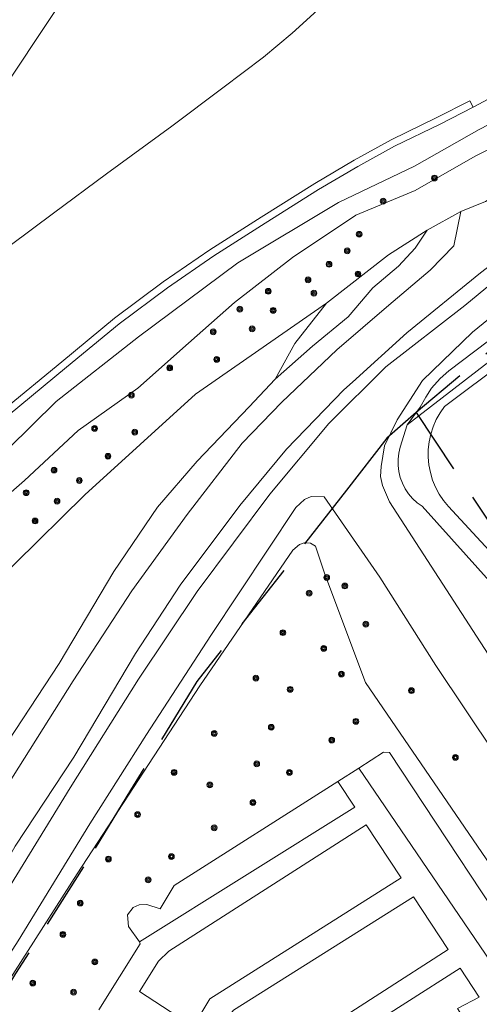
# Model space of a CAD drawing. Header units: metres. Extents: x 89872 to 94585, y 463299 to 469000.
# Tile 27 of 230: x 90966 to 91009, y 464363 to 464456. Entities that reach past the tile are written whole.
import ezdxf

# ---------------------------------------------------------------- set-up
doc = ezdxf.new("R2010")
doc.units = ezdxf.units.M
doc.linetypes.add('HIDDEN', pattern=[9.525, 6.35, -3.175])
doc.layers.get('0').update_dxf_attribs({"linetype": 'CONTINUOUS'})
for name, color, linetype, lineweight in [('B-WE-GR-BEPLANTING_CULTUUR-G', 251, 'CONTINUOUS', 13), ('B-WE-GR-BOOM-S', 251, 'CONTINUOUS', 13), ('B-WE-OG-TOPOGRAFIE_WATER-GV', 251, 'CONTINUOUS', 13), ('B-WE-VH-VERHARDING-GV', 251, 'CONTINUOUS', 13), ('Percelen', 10, 'HIDDEN', 25)]:
    doc.layers.add(name, color=color, linetype=linetype, lineweight=lineweight)

# ---------------------------------------------------------------- blocks, each defined once
blk = doc.blocks.new('Q_BOOM')
for radius in [0.27, 0.18, 0.09]:
    blk.add_circle((0, 0), radius)

msp = doc.modelspace()

# ---------------------------------------------------------------- linework, layer by layer
at = {"layer": 'B-WE-GR-BEPLANTING_CULTUUR-G'}
for p, q in [((91004.433, 464435.926), (91007.59, 464437.672)), ((91002.557, 464417.712), (91011.285, 464424.445)), ((90996.067, 464384.304), (90998.03, 464385.55))]:
    msp.add_line(p, q, dxfattribs=at)
for points in [[(90929.475, 464373.428), (90934.879, 464380.321), (90937.834, 464383.627), (90940.485, 464386.87), (90943.708, 464390.052), (90948.108, 464395.092), (90953.889, 464400.801), (90960.887, 464407.432), (90966.705, 464412.497), (90971.716, 464417.167), (90977.32, 464421.136), (90982.06, 464425.343), (90986.378, 464429.145), (90991.794, 464433.369), (90997.752, 464437.318), (91003.291, 464439.629), (91008.91, 464442.844), (91016.127, 464446.501), (91022.095, 464448.761), (91026.853, 464451.294), (91033.609, 464454.816), (91039.477, 464457.961), (91040.077, 464455.855)], [(91007.59, 464437.672), (91009.899, 464438.621), (91019.065, 464444.441), (91027.347, 464449.096), (91036.035, 464453.756), (91040.077, 464455.855)], [(91007.59, 464437.672), (91006.924, 464434.476), (91004.689, 464432.192), (91000.842, 464428.914), (90995.961, 464424.738), (90990.811, 464419.834), (90987.083, 464415.973), (90981.936, 464409.295), (90976.749, 464402.146), (90971.255, 464393.725), (90964.382, 464382.875), (90958.655, 464373.096), (90951.943, 464363.786)], [(91004.433, 464435.926), (91003.307, 464434.241), (91001.733, 464432.542), (90999.332, 464430.539), (90997.007, 464427.813), (90993.666, 464425.071), (90990.18, 464421.986)], [(90994.995, 464429.102), (91000.797, 464433.61), (91004.433, 464435.926)], [(90935.655, 464370.537), (90959.262, 464398.281), (90972.348, 464411.144), (90982.73, 464420.586), (90994.995, 464429.102)], [(90990.18, 464421.986), (90992.018, 464425.301), (90994.995, 464429.102)], [(90950.231, 464364.251), (90956.526, 464373.135), (90963.777, 464386.008), (90969.937, 464395.348), (90975.073, 464403.957), (90979.156, 464409.997), (90982.872, 464414.299), (90987.747, 464419.396), (90990.18, 464421.986)], [(91016.8, 464367.073), (90998.653, 464393.565), (90994.844, 464403.734), (90993.975, 464406.332), (90993.482, 464406.61), (90992.899, 464406.651), (90992.475, 464406.509), (90991.852, 464405.967), (90983.116, 464393.275), (90971.625, 464375.676), (90964.374, 464364.345), (90954.742, 464347.861), (90946.047, 464333.996), (90935.948, 464318.178), (90927.136, 464305.443)], [(90998.03, 464385.55), (91000.34, 464387.04), (91000.88, 464387.01), (91014.908, 464365.802)], [(90977.47, 464369.29), (90976.45, 464370.74), (90976.36, 464371.84), (90976.87, 464372.52), (90977.44, 464372.75), (90978.15, 464372.8), (90979.42, 464372.39), (90980.73, 464374.57), (90996.067, 464384.304)], [(90973.66, 464362.92), (90977.53, 464369.11), (90977.47, 464369.29)]]:
    msp.add_lwpolyline(points, dxfattribs=at)
at = {"layer": 'B-WE-OG-TOPOGRAFIE_WATER-GV'}
for points in [[(90924.502, 464309.094), (90929.007, 464316.689), (90936.093, 464328.104), (90944.826, 464341.82), (90957.888, 464362.301), (90959.758, 464365.203), (90964.804, 464373.622), (90970.976, 464383.721), (90977.371, 464393.875), (90982.864, 464402.104), (90989.68, 464411.211), (90995.197, 464417.817), (91000.562, 464423.122), (91007.941, 464428.869), (91014.736, 464434.466), (91023.211, 464440.412), (91033.266, 464447.233), (91042.674, 464452.735), (91052.572, 464458.002), (91061.494, 464462.201), (91072.813, 464467.374), (91082.828, 464471.563), (91093.408, 464476.006)], [(91088.81, 464469.61), (91088.25, 464470.09), (91087.952, 464470.124), (91087.449, 464470.086), (91086.83, 464469.93), (91083.12, 464468.77), (91074.39, 464465.1), (91058.78, 464457.92), (91053.15, 464454.88), (91046.57, 464451.65), (91040.18, 464448.1), (91036.91, 464446.02), (91031.33, 464442.89), (91015.67, 464432.06), (91008.66, 464426.37), (91003.97, 464421.84), (91001.602, 464418.158), (91000.423, 464415.73), (91000.12, 464413.793), (91000.053, 464412.868)], [(91002.557, 464417.712), (91003.757, 464419.357), (91004.283, 464420.304), (91004.842, 464421.124), (91005.638, 464422.052), (91006.461, 464422.748), (91016.179, 464430.13), (91025.506, 464437.016), (91040.038, 464446.533), (91054.978, 464454.997), (91066.349, 464460.57), (91078.659, 464465.806), (91085.93, 464468.584), (91086.777, 464468.734), (91087.425, 464468.731), (91088.082, 464468.539), (91088.598, 464468.148)], [(91017.453, 464438), (91016.502, 464437.318), (91009.414, 464431.93), (91002.519, 464426.317), (90997.427, 464421.703), (90996.623, 464420.974), (90991.237, 464415.429), (90986.883, 464410.161), (90981.292, 464402.698), (90977.109, 464396.286), (90971.313, 464386.573), (90965.831, 464378.261), (90963.013, 464373.294), (90956.291, 464362.657)], [(91021.251, 464390.83), (91003.951, 464410.077), (91003.483, 464410.413), (91003.058, 464410.802), (91002.682, 464411.238), (91002.36, 464411.716), (91002.096, 464412.228), (91001.896, 464412.768), (91001.76, 464413.328), (91001.691, 464413.9), (91001.691, 464414.476), (91001.758, 464415.048), (91001.893, 464415.608), (91002.557, 464417.712)], [(91000.053, 464412.868), (91000.243, 464412.017), (91000.881, 464410.479), (91025.403, 464372.673)], [(90996.114, 464409.024), (90994.76, 464410.97), (90993.55, 464411), (90992.92, 464410.72), (90992.12, 464409.95), (90984.143, 464397.968), (90978.134, 464388.722), (90972.82, 464380.332), (90966.109, 464369.403), (90958.124, 464356.977), (90951.078, 464345.779), (90924.143, 464303.534), (90923.903, 464302.892), (90923.887, 464302.307), (90924.007, 464301.567), (90924.254, 464300.916), (90924.946, 464299.943)], [(91021.849, 464370.359), (91005.24, 464395.18), (91000, 464403.44), (90996.114, 464409.024)]]:
    msp.add_lwpolyline(points, dxfattribs=at)
at = {"layer": 'B-WE-VH-VERHARDING-GV'}
for p, q in [((90998.03, 464385.55), (91012.547, 464364.216)), ((90998.72, 464380.26), (90980.21, 464368.43)), ((91000, 464364.45), (91006.398, 464368.565))]:
    msp.add_line(p, q, dxfattribs=at)
for points in [[(91010.222, 464539.43), (91003.617, 464526.837), (90995.917, 464512.666), (90988.207, 464498.838), (90980.854, 464484.419), (90973.101, 464470.099), (90964.861, 464455.938), (90957.911, 464443.858), (90951.473, 464433.424), (90945.923, 464423.901), (90942.144, 464418.285), (90940.809, 464415.196), (90940.616, 464413.7), (90943.441, 464417.114), (90947.861, 464423.242), (90952.81, 464431.427), (90959.335, 464440.936), (90965.502, 464450.347), (90974.353, 464463.658), (90983.506, 464480.661), (90991.916, 464495.588), (91000.911, 464510.753), (91008.171, 464522.668), (91018.521, 464538.436)], [(91008.733, 464447.435), (91014.012, 464450.255), (91021.721, 464453.73), (91028.418, 464457.08), (91034.51, 464460.396), (91041.26, 464464.478), (91049.88, 464469.41), (91059.581, 464475.003), (91070.871, 464481.444), (91080.086, 464486.991), (91085.062, 464490.15), (91090.038, 464493.758), (91095.87, 464498.255), (91100.242, 464501.627), (91104.388, 464505.141), (91108.006, 464508.058), (91110.439, 464510.281), (91112.518, 464512.716), (91115.498, 464516.037), (91117.979, 464519.408), (91120.826, 464523.339), (91123.34, 464527.205), (91125.344, 464530.585)], [(91085.568, 464486.938), (91079.543, 464483.153), (91074.131, 464480.075), (91066.801, 464475.499), (91060.644, 464471.953), (91053.917, 464468.099), (91046.925, 464463.873), (91038.351, 464459.64), (91030.511, 464455.861), (91024.869, 464452.852), (91016.585, 464449.141), (91009.305, 464445.361), (91003.241, 464441.91), (90996.108, 464438.533), (90986.694, 464432.874), (90977.381, 464425.931), (90969.669, 464419.88), (90965.179, 464415.454), (90958.575, 464408.967), (90951.276, 464401.901), (90944.962, 464395.207), (90939.935, 464388.888), (90935.771, 464383.806), (90927.867, 464373.489)], [(90994.155, 464456.535), (90991.783, 464454.374), (90989.079, 464452.127), (90985.282, 464449.257), (90980.498, 464445.654), (90974.37, 464441.209), (90969.404, 464437.528), (90965.371, 464434.487)], [(90922.131, 464373.672), (90926.096, 464379.131), (90930.047, 464384.273), (90933.69, 464388.584), (90937.542, 464392.951), (90941.04, 464396.639), (90947.01, 464402.726), (90952.02, 464407.61), (90956.49, 464411.828), (90960.951, 464415.78), (90964.745, 464419.099), (90970.203, 464423.611), (90975.144, 464427.7), (90979.7, 464431.094), (90984.066, 464434.088), (90988.876, 464437.159), (90993.892, 464440.309), (90997.583, 464442.467), (91001.063, 464444.4), (91005.334, 464446.468), (91008.426, 464448.04), (91008.733, 464447.435)], [(90922.68, 464373.273), (90926.639, 464378.725), (90930.575, 464383.847), (90934.203, 464388.141), (90938.043, 464392.493), (90941.528, 464396.168), (90947.489, 464402.246), (90952.49, 464407.12), (90956.948, 464411.327), (90961.399, 464415.271), (90965.184, 464418.582), (90970.635, 464423.088), (90975.563, 464427.166), (90980.095, 464430.542), (90984.44, 464433.522), (90989.239, 464436.586), (90994.244, 464439.729), (90997.919, 464441.878), (91001.376, 464443.798), (91005.636, 464445.86), (91008.733, 464447.435)], [(91022.121, 464391.417), (91021.894, 464391.768), (91012.522, 464403.459), (91006.418, 464410.058), (91005.954, 464410.618), (91005.549, 464411.222), (91005.207, 464411.863), (91004.93, 464412.535), (91004.721, 464413.231), (91004.584, 464413.945), (91004.519, 464414.669), (91004.526, 464415.396), (91004.607, 464416.119), (91004.759, 464416.83), (91004.981, 464417.522), (91005.272, 464418.188), (91005.628, 464418.822), (91006.045, 464419.417), (91011.772, 464423.699)], [(90977.47, 464369.29), (90997.65, 464381.895), (90996.067, 464384.304)], [(90980.21, 464368.43), (90979.24, 464367.49), (90977.48, 464364.66), (90982.51, 464361.37), (90984.06, 464363.95), (91001.985, 464375.28), (90998.72, 464380.26)], [(91006.398, 464368.565), (91003.14, 464373.52), (90986.28, 464362.9), (90984.27, 464360.27), (90988.89, 464357.54), (90989.55, 464357.74), (91000, 464364.45)], [(90996.195, 464352.845), (90996.474, 464352.774), (90996.763, 464352.772), (90997.043, 464352.838), (90997.3, 464352.97), (91000, 464354.8), (91007.89, 464359.93), (91008.95, 464360.41), (91007.25, 464363.06), (91009.306, 464364.118), (91007.52, 464366.845), (90992.24, 464357.11), (90991.527, 464355.761), (90994.1, 464354.29), (90995.94, 464352.98)]]:
    msp.add_lwpolyline(points, dxfattribs=at)
at = {"layer": 'Percelen'}
msp.add_line((91003.384, 464418.853), (91070.474, 464318.085), dxfattribs=at)
for points in [[(91089.822, 464469.286), (91054.248, 464453.797), (91022.118, 464434.478), (91003.384, 464418.853)], [(91003.384, 464418.853), (91000.646, 464416.454), (90996.864, 464411.572), (90982.83, 464393.673), (90976.641, 464383.483), (90972.227, 464376.31), (90965.852, 464366.328), (90954.619, 464347.877), (90942.27, 464328.219), (90934.099, 464314.916), (90924.465, 464299.726), (90921.778, 464295.216)]]:
    msp.add_lwpolyline(points, dxfattribs=at)

# ---------------------------------------------------------------- block references
at = {"layer": 'B-WE-GR-BOOM-S'}
for p, rotation in [((91005.101, 464440.809), 29.77671655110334), ((91000.296, 464438.641), 22.64703570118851), ((90998.051, 464435.542), 33.53666851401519), ((90996.935, 464433.996), 33.53666851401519), ((90995.227, 464432.73), 33.53666851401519), ((90997.942, 464431.824), 37.84625847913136), ((90993.262, 464431.28), 37.95107361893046), ((90989.533, 464430.204), 37.95107361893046), ((90993.819, 464430.033), 34.77354144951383), ((90986.869, 464428.527), 41.36392580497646), ((90989.992, 464428.419), 34.77354144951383), ((90984.382, 464426.413), 41.36392580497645), ((90988.024, 464426.692), 34.77354144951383), ((90984.706, 464423.828), 34.77354144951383), ((90980.301, 464423.026), 41.59074544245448), ((90976.717, 464420.481), 35.3078092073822), ((90973.265, 464417.366), 35.3078092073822), ((90977.025, 464417.019), 42.28522385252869), ((90974.523, 464414.759), 42.28522385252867), ((90969.466, 464413.466), 42.98266846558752), ((90971.837, 464412.488), 42.28522385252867), ((90966.86, 464411.348), 41.04198553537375), ((90969.752, 464410.551), 44.5076247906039), ((90967.686, 464408.701), 44.5076247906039), ((90995.012, 464403.41), 110.5344309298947), ((90993.368, 464401.944), 110.5344309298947), ((90996.706, 464402.614), 110.5344309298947), ((90990.906, 464398.243), 55.46006821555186), ((90998.673, 464399.036), 110.5344309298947), ((90994.735, 464396.772), 110.5344309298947), ((90988.382, 464393.979), 55.46006821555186), ((90996.388, 464394.368), 110.5344309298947), ((90991.589, 464392.936), 110.5344309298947), ((91002.944, 464392.814), 124.4111139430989), ((90997.744, 464389.94), 124.4111139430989), ((90989.816, 464389.387), 32.40224724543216), ((90984.474, 464388.81), 56.85808133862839), ((90995.481, 464388.185), 32.40504182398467), ((91007.069, 464386.563), 124.4111139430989), ((90988.458, 464385.958), 32.40224724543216), ((90980.709, 464385.165), 56.85808133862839), ((90991.518, 464385.163), 32.40224724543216), ((90984.06, 464383.989), 56.85808133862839), ((90988.099, 464382.335), 32.40224724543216), ((90977.292, 464381.213), 56.85808133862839), ((90984.473, 464379.975), 32.40224724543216), ((90974.562, 464377.051), 56.85808133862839), ((90980.465, 464377.279), 32.40224724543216), ((90978.29, 464375.1), 4.028263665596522), ((90971.929, 464372.924), 57.38377029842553), ((90970.298, 464369.996), 57.38377029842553), ((90973.288, 464367.413), 57.98629738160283), ((90967.471, 464365.439), 57.38377029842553), ((90971.297, 464364.58), 57.98629738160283)]:
    msp.add_blockref('Q_BOOM', p, dxfattribs=dict(at, rotation=rotation))

doc.saveas('drawing.dxf')
